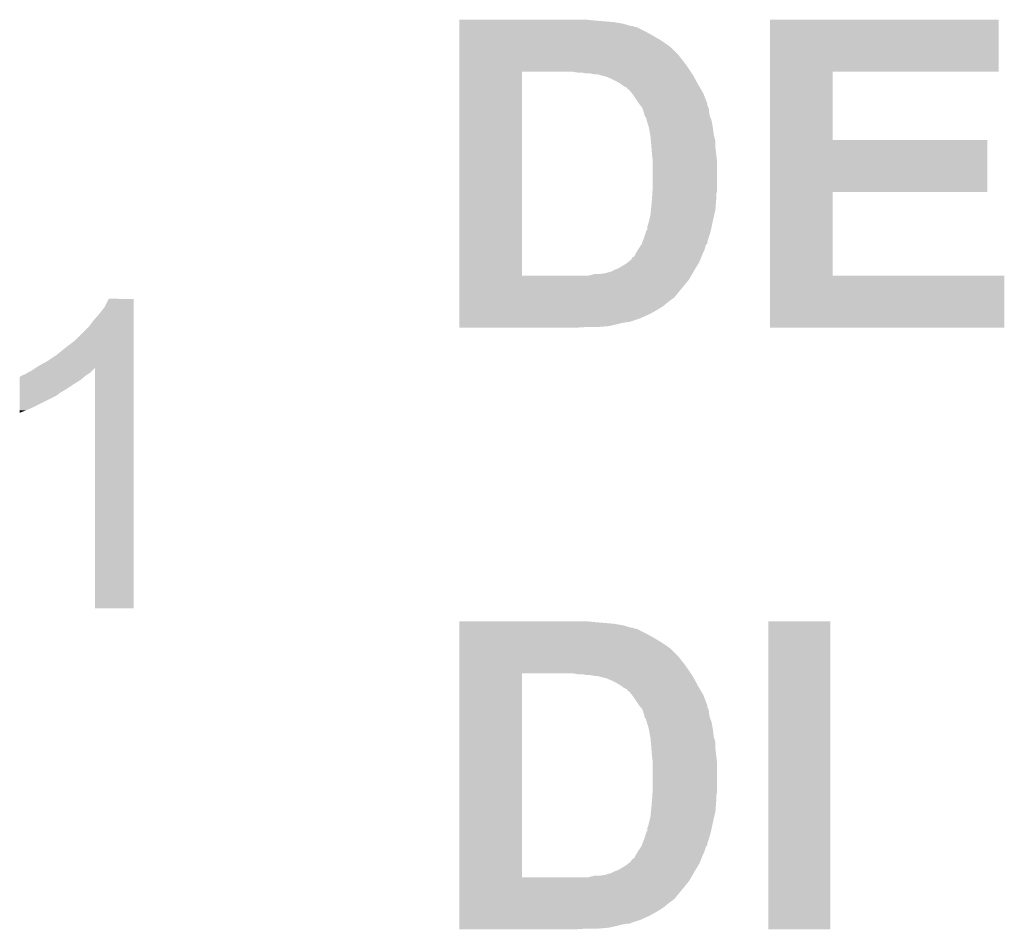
# Model space of a CAD drawing. Extents: x -1.3 to 24.2, y -3.9 to 53.4.
# Tile 14 of 31: x 8.1 to 11.2, y 12.7 to 15.6. Entities that reach past the tile are written whole.
import ezdxf

# ---------------------------------------------------------------- set-up
doc = ezdxf.new("R2010")
doc.units = 0
doc.layers.add('RS485_ISOLATOR_5_CLICK_V100_GTO', color=9, linetype='CONTINUOUS')

msp = doc.modelspace()

# ---------------------------------------------------------------- linework, layer by layer
at = {"layer": 'RS485_ISOLATOR_5_CLICK_V100_GTO'}
for points in [[(9.52502, 15.57782), (9.525022, 15.58036), (9.95172, 15.57782), (9.92632, 15.58036)], [(9.52502, 15.57274), (9.52502, 15.57782), (10.01268, 15.57274), (9.95172, 15.57782)], [(9.52502, 15.56766), (9.52502, 15.57274), (10.043162, 15.56766), (10.01268, 15.57274)], [(9.52502, 15.56004), (9.52502, 15.56766), (10.068562, 15.56004), (10.043162, 15.56766)], [(9.52502, 15.560038), (9.52502, 15.56004), (10.073644, 15.560038), (10.068562, 15.56004)], [(9.52502, 15.5575), (9.52502, 15.560038), (10.078724, 15.5575), (10.073644, 15.560038)], [(9.52502, 15.557498), (9.52502, 15.5575), (10.083804, 15.557498), (10.078724, 15.5575)], [(9.52502, 15.53972), (9.52502, 15.557498), (10.11936, 15.53972), (10.083804, 15.557498)], [(10.507998, 15.41526), (10.508, 15.580338), (11.231858, 15.41526), (11.23188, 15.580338)], [(10.508, 15.580338), (10.508002, 15.58036), (11.23188, 15.580338), (10.508002, 15.58036)], [(9.52502, 15.52702), (9.52502, 15.53972), (10.14222, 15.52702), (10.11936, 15.53972)], [(9.52502, 15.511782), (9.52502, 15.52702), (10.16762, 15.511782), (10.14222, 15.52702)], [(9.525018, 15.468598), (9.52502, 15.493998), (10.21842, 15.468598), (10.193022, 15.493998)], [(9.52502, 15.493998), (9.52502, 15.511782), (10.193022, 15.493998), (10.16762, 15.511782)], [(9.525018, 15.45844), (9.525018, 15.468598), (10.22604, 15.45844), (10.21842, 15.468598)], [(9.525018, 15.44574), (9.525018, 15.45844), (10.2362, 15.44574), (10.22604, 15.45844)], [(9.525018, 15.42796), (9.525018, 15.44574), (10.2489, 15.42796), (10.2362, 15.44574)], [(9.525018, 15.41526), (9.525018, 15.42796), (10.257368, 15.41526), (10.2489, 15.42796)], [(9.525002, 14.770122), (9.525018, 15.41524), (9.72312, 14.770122), (9.723122, 15.41524)], [(9.525018, 15.41524), (9.525018, 15.41526), (9.723122, 15.41524), (9.85012, 15.41526)], [(9.900922, 15.41272), (9.885682, 15.41526), (10.25906, 15.41272), (10.257368, 15.41526)], [(9.926322, 15.41018), (9.913622, 15.41272), (10.260754, 15.41018), (10.25906, 15.41272)], [(9.951722, 15.40764), (9.936482, 15.41018), (10.262448, 15.40764), (10.260754, 15.41018)], [(9.961882, 15.407638), (9.951722, 15.40764), (10.262448, 15.407638), (10.262448, 15.40764)], [(9.9695, 15.405102), (9.961882, 15.407638), (10.264138, 15.405102), (10.262448, 15.407638)], [(9.989822, 15.400018), (9.9695, 15.405102), (10.266912, 15.400018), (10.264138, 15.405102)], [(10.0076, 15.3924), (9.989822, 15.400018), (10.271068, 15.3924), (10.266912, 15.400018)], [(10.507992, 15.19936), (10.507998, 15.415238), (10.706122, 15.19936), (10.7061, 15.415238)], [(10.507998, 15.415238), (10.507998, 15.41526), (10.7061, 15.415238), (11.231858, 15.41526)], [(10.022838, 15.38478), (10.0076, 15.3924), (10.275224, 15.38478), (10.271068, 15.3924)], [(10.03554, 15.37716), (10.022838, 15.38478), (10.27938, 15.37716), (10.275224, 15.38478)], [(10.045702, 15.36954), (10.03554, 15.37716), (10.283826, 15.36954), (10.27938, 15.37716)], [(10.055862, 15.364454), (10.045702, 15.36954), (10.286794, 15.364454), (10.283826, 15.36954)], [(10.058414, 15.35938), (10.055862, 15.364454), (10.289754, 15.35938), (10.286794, 15.364454)], [(10.060946, 15.359372), (10.058414, 15.35938), (10.289758, 15.359372), (10.289754, 15.35938)], [(10.071522, 15.346682), (10.060946, 15.359372), (10.29716, 15.346682), (10.289758, 15.359372)], [(10.07364, 15.34414), (10.071522, 15.346682), (10.298138, 15.34414), (10.29716, 15.346682)], [(10.09396, 15.31366), (10.07364, 15.34414), (10.30986, 15.31366), (10.298138, 15.34414)], [(10.093964, 15.313656), (10.09396, 15.31366), (10.30986, 15.313656), (10.30986, 15.31366)], [(10.098028, 15.308576), (10.093964, 15.313656), (10.309862, 15.308576), (10.30986, 15.313656)], [(10.10209, 15.303498), (10.098028, 15.308576), (10.3124, 15.303498), (10.309862, 15.308576)], [(10.10412, 15.300958), (10.10209, 15.303498), (10.313248, 15.300958), (10.3124, 15.303498)], [(10.105814, 15.295876), (10.10412, 15.300958), (10.31494, 15.295876), (10.313248, 15.300958)], [(10.108354, 15.288258), (10.105814, 15.295876), (10.31494, 15.288258), (10.31494, 15.295876)], [(10.109198, 15.28572), (10.108354, 15.288258), (10.315448, 15.28572), (10.31494, 15.288258)], [(10.111742, 15.275558), (10.109198, 15.28572), (10.317482, 15.275558), (10.315448, 15.28572)], [(10.111742, 15.275556), (10.111742, 15.275558), (10.317484, 15.275556), (10.317482, 15.275558)], [(10.11682, 15.267936), (10.111742, 15.275556), (10.32053, 15.267936), (10.317484, 15.275556)], [(10.11682, 15.265396), (10.11682, 15.267936), (10.321546, 15.265396), (10.32053, 15.267936)], [(10.117582, 15.262858), (10.11682, 15.265396), (10.32256, 15.262858), (10.321546, 15.265396)], [(10.121392, 15.25016), (10.117582, 15.262858), (10.3251, 15.25016), (10.32256, 15.262858)], [(10.12444, 15.24), (10.121392, 15.25016), (10.326794, 15.24), (10.3251, 15.25016)], [(10.125364, 15.23492), (10.12444, 15.24), (10.32764, 15.23492), (10.326794, 15.24)], [(10.12906, 15.214598), (10.125364, 15.23492), (10.33018, 15.214598), (10.32764, 15.23492)], [(10.12952, 15.212062), (10.12906, 15.214598), (10.330906, 15.212062), (10.33018, 15.214598)], [(10.130906, 15.196818), (10.12952, 15.212062), (10.33526, 15.196818), (10.330906, 15.212062)], [(10.13206, 15.18412), (10.130906, 15.196818), (10.33526, 15.18412), (10.33526, 15.196818)], [(10.132696, 15.1765), (10.13206, 15.18412), (10.33526, 15.1765), (10.33526, 15.18412)], [(10.507988, 15.03426), (10.507992, 15.199338), (11.196298, 15.03426), (11.19632, 15.199338)], [(10.507992, 15.199338), (10.507992, 15.19936), (11.19632, 15.199338), (10.706122, 15.19936)], [(10.1346, 15.15364), (10.132696, 15.1765), (10.33795, 15.15364), (10.33526, 15.1765)], [(10.136858, 15.133318), (10.1346, 15.15364), (10.34034, 15.133318), (10.33795, 15.15364)], [(10.13714, 15.130778), (10.136858, 15.133318), (10.34034, 15.130778), (10.34034, 15.133318)], [(10.13714, 15.05204), (10.13714, 15.130778), (10.34034, 15.05204), (10.34034, 15.130778)], [(10.1346, 15.01394), (10.135446, 15.026638), (10.3378, 15.01394), (10.3378, 15.026638)], [(10.135446, 15.026638), (10.136292, 15.039338), (10.3378, 15.026638), (10.34034, 15.039338)], [(10.136292, 15.039338), (10.13714, 15.05204), (10.34034, 15.039338), (10.34034, 15.05204)], [(10.507982, 14.7701), (10.507988, 15.034238), (10.706122, 14.7701), (10.7061, 15.034238)], [(10.507988, 15.034238), (10.507988, 15.03426), (10.7061, 15.034238), (11.196298, 15.03426)], [(10.13206, 14.986), (10.134368, 15.0114), (10.335846, 14.986), (10.3378, 15.0114)], [(10.134368, 15.0114), (10.1346, 15.01394), (10.3378, 15.0114), (10.3378, 15.01394)], [(10.12571, 14.94536), (10.12952, 14.9606), (10.32764, 14.94536), (10.331156, 14.9606)], [(10.12952, 14.9606), (10.131298, 14.97838), (10.331156, 14.9606), (10.33526, 14.97838)], [(10.131298, 14.97838), (10.13206, 14.986), (10.33526, 14.97838), (10.335846, 14.986)], [(10.11936, 14.925036), (10.1219, 14.930118), (10.323284, 14.925036), (10.324372, 14.930118)], [(10.1219, 14.930118), (10.12571, 14.94536), (10.324372, 14.930118), (10.32764, 14.94536)], [(10.1092, 14.88948), (10.115972, 14.909802), (10.313768, 14.88948), (10.32002, 14.909802)], [(10.115972, 14.909802), (10.116818, 14.912338), (10.32002, 14.909802), (10.320562, 14.912338)], [(10.116818, 14.912338), (10.11682, 14.914858), (10.320562, 14.912338), (10.321102, 14.914858)], [(10.11682, 14.914858), (10.119338, 14.91488), (10.321102, 14.914858), (10.321108, 14.91488)], [(10.119338, 14.91488), (10.11936, 14.925036), (10.321108, 14.91488), (10.323284, 14.925036)], [(10.093112, 14.856462), (10.09988, 14.866614), (10.30224, 14.856462), (10.304778, 14.866614)], [(10.09988, 14.866614), (10.101578, 14.869158), (10.304778, 14.866614), (10.307318, 14.869158)], [(10.101578, 14.869158), (10.102528, 14.871694), (10.307318, 14.869158), (10.309854, 14.871694)], [(10.102528, 14.871694), (10.104434, 14.876776), (10.309854, 14.871694), (10.30986, 14.876776)], [(10.104434, 14.876776), (10.1092, 14.88948), (10.30986, 14.876776), (10.313768, 14.88948)], [(10.078716, 14.83106), (10.082528, 14.83868), (10.291572, 14.83106), (10.29462, 14.83868)], [(10.082528, 14.83868), (10.0838, 14.84122), (10.29462, 14.83868), (10.29589, 14.84122)], [(10.0838, 14.84122), (10.08837, 14.84884), (10.29589, 14.84122), (10.2997, 14.84884)], [(10.08837, 14.84884), (10.09142, 14.853922), (10.2997, 14.84884), (10.301392, 14.853922)], [(10.09142, 14.853922), (10.093112, 14.856462), (10.301392, 14.853922), (10.30224, 14.856462)], [(10.027922, 14.79296), (10.053318, 14.808198), (10.272268, 14.79296), (10.28141, 14.808198)], [(10.053318, 14.808198), (10.059668, 14.813278), (10.28141, 14.808198), (10.28446, 14.813278)], [(10.059668, 14.813278), (10.066018, 14.818358), (10.28446, 14.813278), (10.28649, 14.818358)], [(10.066018, 14.818358), (10.068558, 14.8209), (10.28649, 14.818358), (10.287508, 14.8209)], [(10.068558, 14.8209), (10.071098, 14.825974), (10.287508, 14.8209), (10.289538, 14.825974)], [(10.071098, 14.825974), (10.078716, 14.83106), (10.289538, 14.825974), (10.291572, 14.83106)], [(9.933938, 14.7701), (9.954258, 14.77518), (10.258848, 14.7701), (10.26181, 14.77518)], [(9.972038, 14.77518), (9.987278, 14.77772), (10.26181, 14.77518), (10.263292, 14.77772)], [(9.989816, 14.77772), (9.994898, 14.78026), (10.263292, 14.77772), (10.264774, 14.78026)], [(9.994898, 14.78026), (10.005058, 14.782798), (10.264774, 14.78026), (10.266254, 14.782798)], [(10.005058, 14.782798), (10.01522, 14.78788), (10.266254, 14.782798), (10.26922, 14.78788)], [(10.01522, 14.78788), (10.027922, 14.79296), (10.26922, 14.78788), (10.272268, 14.79296)], [(9.525002, 14.7701), (9.525002, 14.770122), (9.933938, 14.7701), (9.72312, 14.770122)], [(9.525002, 14.7574), (9.525002, 14.7701), (10.25144, 14.7574), (10.258848, 14.7701)], [(9.525002, 14.701522), (9.525002, 14.7574), (10.205722, 14.701522), (10.25144, 14.7574)], [(10.50798, 14.605022), (10.507982, 14.770078), (11.249638, 14.605022), (11.24966, 14.770078)], [(10.507982, 14.770078), (10.507982, 14.7701), (11.24966, 14.770078), (10.706122, 14.7701)], [(8.40232, 14.671042), (8.415022, 14.696418), (8.493758, 14.671042), (8.49376, 14.696418)], [(8.415022, 14.696418), (8.415034, 14.69644), (8.49376, 14.696418), (8.415034, 14.69644)], [(9.525, 14.68628), (9.525002, 14.6939), (10.1854, 14.68628), (10.19556, 14.6939)], [(9.525, 14.67358), (9.525, 14.68628), (10.170158, 14.67358), (10.1854, 14.68628)], [(9.525002, 14.69898), (9.525002, 14.701522), (10.20318, 14.69898), (10.205722, 14.701522)], [(9.525002, 14.6939), (9.525002, 14.69898), (10.19556, 14.6939), (10.20318, 14.69898)], [(8.36676, 14.62786), (8.38454, 14.648178), (8.493758, 14.62786), (8.493758, 14.648178)], [(8.38454, 14.648178), (8.40232, 14.671042), (8.493758, 14.648178), (8.493758, 14.671042)], [(9.525, 14.660882), (9.525, 14.67358), (10.14984, 14.660882), (10.170158, 14.67358)], [(9.525, 14.64818), (9.525, 14.660882), (10.12698, 14.64818), (10.14984, 14.660882)], [(9.525, 14.63548), (9.525, 14.64818), (10.099038, 14.63548), (10.12698, 14.64818)], [(8.35152, 14.607542), (8.36676, 14.62786), (8.493758, 14.607542), (8.493758, 14.62786)], [(9.525, 14.62532), (9.525, 14.63548), (10.068556, 14.62532), (10.099038, 14.63548)], [(9.525, 14.625298), (9.525, 14.62532), (10.06602, 14.625298), (10.068556, 14.62532)], [(9.525, 14.62278), (9.525, 14.625298), (10.065998, 14.62278), (10.06602, 14.625298)], [(9.525, 14.62024), (9.525, 14.62278), (10.04062, 14.62024), (10.055858, 14.62278)], [(9.525, 14.61516), (9.525, 14.62024), (10.0203, 14.61516), (10.04062, 14.62024)], [(8.310886, 14.566906), (8.35152, 14.607542), (8.493756, 14.566906), (8.493758, 14.607542)], [(9.525, 14.61008), (9.525, 14.61516), (9.997438, 14.61008), (10.0203, 14.61516)], [(9.525, 14.60754), (9.525, 14.61008), (9.966962, 14.60754), (9.997438, 14.61008)], [(9.525, 14.605022), (9.525, 14.60754), (9.89363, 14.605022), (9.9314, 14.60754)], [(9.893302, 14.605), (9.525, 14.605022), (9.893302, 14.605), (9.89363, 14.605022)], [(11.249638, 14.605), (10.50798, 14.605022), (11.249638, 14.605), (11.249638, 14.605022)], [(8.27786, 14.5415), (8.30834, 14.56437), (8.493756, 14.5415), (8.493756, 14.56437)], [(8.30834, 14.56437), (8.308362, 14.5669), (8.493756, 14.56437), (8.493756, 14.5669)], [(8.308362, 14.5669), (8.310886, 14.566906), (8.493756, 14.5669), (8.493756, 14.566906)], [(8.24992, 14.51864), (8.27786, 14.5415), (8.493756, 14.51864), (8.493756, 14.5415)], [(8.191498, 14.483078), (8.21944, 14.49832), (8.493754, 14.483078), (8.493754, 14.49832)], [(8.21944, 14.49832), (8.24992, 14.51864), (8.493754, 14.49832), (8.493756, 14.51864)], [(8.150864, 14.457682), (8.158482, 14.46276), (8.348982, 14.457682), (8.3566, 14.46276)], [(8.158482, 14.46276), (8.168642, 14.467842), (8.3566, 14.46276), (8.36168, 14.467842)], [(8.168642, 14.467842), (8.183826, 14.477964), (8.36168, 14.467842), (8.371802, 14.477964)], [(8.183826, 14.477964), (8.191498, 14.483078), (8.493754, 14.477964), (8.493754, 14.483078)], [(8.37184, 13.716022), (8.371802, 14.477964), (8.493738, 13.716022), (8.493754, 14.477964)], [(8.133096, 14.4272), (8.1331, 14.4399), (8.3058, 14.4272), (8.326118, 14.4399)], [(8.1331, 14.4399), (8.133102, 14.45006), (8.326118, 14.4399), (8.33831, 14.45006)], [(8.133102, 14.45006), (8.135626, 14.450066), (8.33831, 14.45006), (8.338318, 14.450066)], [(8.135626, 14.450066), (8.13816, 14.4526), (8.338318, 14.450066), (8.34136, 14.4526)], [(8.13816, 14.4526), (8.138164, 14.452602), (8.34136, 14.4526), (8.341362, 14.452602)], [(8.138164, 14.452602), (8.143242, 14.45514), (8.341362, 14.452602), (8.34517, 14.45514)], [(8.143242, 14.45514), (8.150864, 14.457682), (8.34517, 14.45514), (8.348982, 14.457682)], [(8.13309, 14.396718), (8.133094, 14.41196), (8.257538, 14.396718), (8.282942, 14.41196)], [(8.133094, 14.41196), (8.133096, 14.4272), (8.282942, 14.41196), (8.3058, 14.4272)], [(8.133082, 14.35354), (8.13309, 14.3891), (8.17626, 14.35354), (8.247378, 14.3891)], [(8.13309, 14.39418), (8.13309, 14.396718), (8.255, 14.39418), (8.257538, 14.396718)], [(8.13309, 14.3891), (8.13309, 14.39418), (8.247378, 14.3891), (8.255, 14.39418)], [(8.13308, 14.34338), (8.133082, 14.35354), (8.1534, 14.34338), (8.17626, 14.35354)], [(8.13308, 14.33579), (8.13308, 14.34338), (8.13308, 14.33579), (8.1534, 14.34338)], [(8.493738, 13.716), (8.37184, 13.716022), (8.493738, 13.716), (8.493738, 13.716022)], [(9.52502, 13.67282), (9.525022, 13.67536), (9.95172, 13.67282), (9.92632, 13.67536)], [(9.52502, 13.66774), (9.52502, 13.67282), (10.01268, 13.66774), (9.95172, 13.67282)], [(9.52502, 13.66266), (9.52502, 13.66774), (10.043162, 13.66266), (10.01268, 13.66774)], [(9.52502, 13.65504), (9.52502, 13.66266), (10.068562, 13.65504), (10.043162, 13.66266)], [(9.52502, 13.655038), (9.52502, 13.65504), (10.073644, 13.655038), (10.068562, 13.65504)], [(9.52502, 13.6525), (9.52502, 13.655038), (10.078724, 13.6525), (10.073644, 13.655038)], [(9.52502, 13.652498), (9.52502, 13.6525), (10.083804, 13.652498), (10.078724, 13.6525)], [(9.52502, 13.63472), (9.52502, 13.652498), (10.11936, 13.63472), (10.083804, 13.652498)], [(10.5029, 12.700022), (10.50292, 13.675338), (10.698458, 12.700022), (10.69848, 13.675338)], [(10.50292, 13.675338), (10.502922, 13.67536), (10.69848, 13.675338), (10.502922, 13.67536)], [(9.52502, 13.62202), (9.52502, 13.63472), (10.14222, 13.62202), (10.11936, 13.63472)], [(9.52502, 13.606782), (9.52502, 13.62202), (10.16762, 13.606782), (10.14222, 13.62202)], [(9.525018, 13.563598), (9.52502, 13.588998), (10.21842, 13.563598), (10.193022, 13.588998)], [(9.52502, 13.588998), (9.52502, 13.606782), (10.193022, 13.588998), (10.16762, 13.606782)], [(9.525018, 13.55344), (9.525018, 13.563598), (10.22604, 13.55344), (10.21842, 13.563598)], [(9.525018, 13.54074), (9.525018, 13.55344), (10.2362, 13.54074), (10.22604, 13.55344)], [(9.525018, 13.52296), (9.525018, 13.54074), (10.2489, 13.52296), (10.2362, 13.54074)], [(9.525002, 12.865122), (9.525018, 13.51024), (9.72312, 12.865122), (9.723122, 13.51024)], [(9.525018, 13.51026), (9.525018, 13.52296), (10.257368, 13.51026), (10.2489, 13.52296)], [(9.525018, 13.51024), (9.525018, 13.51026), (9.723122, 13.51024), (9.85012, 13.51026)], [(9.900922, 13.50772), (9.885682, 13.51026), (10.25906, 13.50772), (10.257368, 13.51026)], [(9.926322, 13.50518), (9.913622, 13.50772), (10.260754, 13.50518), (10.25906, 13.50772)], [(9.951722, 13.50264), (9.936482, 13.50518), (10.262448, 13.50264), (10.260754, 13.50518)], [(9.961882, 13.502638), (9.951722, 13.50264), (10.262448, 13.502638), (10.262448, 13.50264)], [(9.9695, 13.500102), (9.961882, 13.502638), (10.264138, 13.500102), (10.262448, 13.502638)], [(9.989822, 13.495018), (9.9695, 13.500102), (10.266912, 13.495018), (10.264138, 13.500102)], [(10.0076, 13.4874), (9.989822, 13.495018), (10.271068, 13.4874), (10.266912, 13.495018)], [(10.022838, 13.47978), (10.0076, 13.4874), (10.275224, 13.47978), (10.271068, 13.4874)], [(10.03554, 13.47216), (10.022838, 13.47978), (10.27938, 13.47216), (10.275224, 13.47978)], [(10.045702, 13.46454), (10.03554, 13.47216), (10.283826, 13.46454), (10.27938, 13.47216)], [(10.055862, 13.459454), (10.045702, 13.46454), (10.286794, 13.459454), (10.283826, 13.46454)], [(10.058414, 13.45438), (10.055862, 13.459454), (10.289754, 13.45438), (10.286794, 13.459454)], [(10.060946, 13.454372), (10.058414, 13.45438), (10.289758, 13.454372), (10.289754, 13.45438)], [(10.071522, 13.441682), (10.060946, 13.454372), (10.29716, 13.441682), (10.289758, 13.454372)], [(10.07364, 13.43914), (10.071522, 13.441682), (10.298138, 13.43914), (10.29716, 13.441682)], [(10.09396, 13.40866), (10.07364, 13.43914), (10.30986, 13.40866), (10.298138, 13.43914)], [(10.093964, 13.408656), (10.09396, 13.40866), (10.30986, 13.408656), (10.30986, 13.40866)], [(10.098028, 13.403576), (10.093964, 13.408656), (10.309862, 13.403576), (10.30986, 13.408656)], [(10.10209, 13.398498), (10.098028, 13.403576), (10.3124, 13.398498), (10.309862, 13.403576)], [(10.10412, 13.395958), (10.10209, 13.398498), (10.313248, 13.395958), (10.3124, 13.398498)], [(10.105814, 13.390876), (10.10412, 13.395958), (10.31494, 13.390876), (10.313248, 13.395958)], [(10.108354, 13.383258), (10.105814, 13.390876), (10.31494, 13.383258), (10.31494, 13.390876)], [(10.109198, 13.38072), (10.108354, 13.383258), (10.315448, 13.38072), (10.31494, 13.383258)], [(10.111742, 13.370558), (10.109198, 13.38072), (10.317482, 13.370558), (10.315448, 13.38072)], [(10.111742, 13.370556), (10.111742, 13.370558), (10.317484, 13.370556), (10.317482, 13.370558)], [(10.11682, 13.362936), (10.111742, 13.370556), (10.32053, 13.362936), (10.317484, 13.370556)], [(10.11682, 13.360396), (10.11682, 13.362936), (10.321546, 13.360396), (10.32053, 13.362936)], [(10.117582, 13.357858), (10.11682, 13.360396), (10.32256, 13.357858), (10.321546, 13.360396)], [(10.121392, 13.34516), (10.117582, 13.357858), (10.3251, 13.34516), (10.32256, 13.357858)], [(10.12444, 13.335), (10.121392, 13.34516), (10.326794, 13.335), (10.3251, 13.34516)], [(10.125364, 13.32992), (10.12444, 13.335), (10.32764, 13.32992), (10.326794, 13.335)], [(10.12906, 13.309598), (10.125364, 13.32992), (10.33018, 13.309598), (10.32764, 13.32992)], [(10.12952, 13.307062), (10.12906, 13.309598), (10.330906, 13.307062), (10.33018, 13.309598)], [(10.130906, 13.291818), (10.12952, 13.307062), (10.33526, 13.291818), (10.330906, 13.307062)], [(10.13206, 13.27912), (10.130906, 13.291818), (10.33526, 13.27912), (10.33526, 13.291818)], [(10.132696, 13.2715), (10.13206, 13.27912), (10.33526, 13.2715), (10.33526, 13.27912)], [(10.1346, 13.24864), (10.132696, 13.2715), (10.33795, 13.24864), (10.33526, 13.2715)], [(10.136858, 13.228318), (10.1346, 13.24864), (10.34034, 13.228318), (10.33795, 13.24864)], [(10.13714, 13.225778), (10.136858, 13.228318), (10.34034, 13.225778), (10.34034, 13.228318)], [(10.13714, 13.14704), (10.13714, 13.225778), (10.34034, 13.14704), (10.34034, 13.225778)], [(10.1346, 13.10894), (10.135446, 13.121638), (10.3378, 13.10894), (10.3378, 13.121638)], [(10.135446, 13.121638), (10.136292, 13.134338), (10.3378, 13.121638), (10.34034, 13.134338)], [(10.136292, 13.134338), (10.13714, 13.14704), (10.34034, 13.134338), (10.34034, 13.14704)], [(10.13206, 13.081), (10.134368, 13.1064), (10.335846, 13.081), (10.3378, 13.1064)], [(10.134368, 13.1064), (10.1346, 13.10894), (10.3378, 13.1064), (10.3378, 13.10894)], [(10.12952, 13.0556), (10.131298, 13.07338), (10.331156, 13.0556), (10.33526, 13.07338)], [(10.131298, 13.07338), (10.13206, 13.081), (10.33526, 13.07338), (10.335846, 13.081)], [(10.1219, 13.025118), (10.12571, 13.04036), (10.324372, 13.025118), (10.32764, 13.04036)], [(10.12571, 13.04036), (10.12952, 13.0556), (10.32764, 13.04036), (10.331156, 13.0556)], [(10.1092, 12.98448), (10.115972, 13.004802), (10.313768, 12.98448), (10.32002, 13.004802)], [(10.115972, 13.004802), (10.116818, 13.007338), (10.32002, 13.004802), (10.320562, 13.007338)], [(10.116818, 13.007338), (10.11682, 13.009858), (10.320562, 13.007338), (10.321102, 13.009858)], [(10.11682, 13.009858), (10.119338, 13.00988), (10.321102, 13.009858), (10.321108, 13.00988)], [(10.119338, 13.00988), (10.11936, 13.020036), (10.321108, 13.00988), (10.323284, 13.020036)], [(10.11936, 13.020036), (10.1219, 13.025118), (10.323284, 13.020036), (10.324372, 13.025118)], [(10.101578, 12.964158), (10.102528, 12.966694), (10.307318, 12.964158), (10.309854, 12.966694)], [(10.102528, 12.966694), (10.104434, 12.971776), (10.309854, 12.966694), (10.30986, 12.971776)], [(10.104434, 12.971776), (10.1092, 12.98448), (10.30986, 12.971776), (10.313768, 12.98448)], [(10.082528, 12.93368), (10.0838, 12.93622), (10.29462, 12.93368), (10.29589, 12.93622)], [(10.0838, 12.93622), (10.08837, 12.94384), (10.29589, 12.93622), (10.2997, 12.94384)], [(10.08837, 12.94384), (10.09142, 12.948922), (10.2997, 12.94384), (10.301392, 12.948922)], [(10.09142, 12.948922), (10.093112, 12.951462), (10.301392, 12.948922), (10.30224, 12.951462)], [(10.093112, 12.951462), (10.09988, 12.961614), (10.30224, 12.951462), (10.304778, 12.961614)], [(10.09988, 12.961614), (10.101578, 12.964158), (10.304778, 12.961614), (10.307318, 12.964158)], [(10.027922, 12.88796), (10.053318, 12.903198), (10.272268, 12.88796), (10.28141, 12.903198)], [(10.053318, 12.903198), (10.059668, 12.908278), (10.28141, 12.903198), (10.28446, 12.908278)], [(10.059668, 12.908278), (10.066018, 12.913358), (10.28446, 12.908278), (10.28649, 12.913358)], [(10.066018, 12.913358), (10.068558, 12.9159), (10.28649, 12.913358), (10.287508, 12.9159)], [(10.068558, 12.9159), (10.071098, 12.920974), (10.287508, 12.9159), (10.289538, 12.920974)], [(10.071098, 12.920974), (10.078716, 12.92606), (10.289538, 12.920974), (10.291572, 12.92606)], [(10.078716, 12.92606), (10.082528, 12.93368), (10.291572, 12.92606), (10.29462, 12.93368)], [(9.972038, 12.87018), (9.987278, 12.87272), (10.26181, 12.87018), (10.263292, 12.87272)], [(9.989816, 12.87272), (9.994898, 12.87526), (10.263292, 12.87272), (10.264774, 12.87526)], [(9.994898, 12.87526), (10.005058, 12.877798), (10.264774, 12.87526), (10.266254, 12.877798)], [(10.005058, 12.877798), (10.01522, 12.88288), (10.266254, 12.877798), (10.26922, 12.88288)], [(10.01522, 12.88288), (10.027922, 12.88796), (10.26922, 12.88288), (10.272268, 12.88796)], [(9.525002, 12.8651), (9.525002, 12.865122), (9.933938, 12.8651), (9.72312, 12.865122)], [(9.525002, 12.8524), (9.525002, 12.8651), (10.25144, 12.8524), (10.258848, 12.8651)], [(9.525002, 12.796522), (9.525002, 12.8524), (10.205722, 12.796522), (10.25144, 12.8524)], [(9.933938, 12.8651), (9.954258, 12.87018), (10.258848, 12.8651), (10.26181, 12.87018)], [(9.525, 12.78128), (9.525002, 12.7889), (10.1854, 12.78128), (10.19556, 12.7889)], [(9.525, 12.76858), (9.525, 12.78128), (10.170158, 12.76858), (10.1854, 12.78128)], [(9.525002, 12.79398), (9.525002, 12.796522), (10.20318, 12.79398), (10.205722, 12.796522)], [(9.525002, 12.7889), (9.525002, 12.79398), (10.19556, 12.7889), (10.20318, 12.79398)], [(9.525, 12.755882), (9.525, 12.76858), (10.14984, 12.755882), (10.170158, 12.76858)], [(9.525, 12.74318), (9.525, 12.755882), (10.12698, 12.74318), (10.14984, 12.755882)], [(9.525, 12.73048), (9.525, 12.74318), (10.099038, 12.73048), (10.12698, 12.74318)], [(9.525, 12.72032), (9.525, 12.73048), (10.068556, 12.72032), (10.099038, 12.73048)], [(9.525, 12.720298), (9.525, 12.72032), (10.06602, 12.720298), (10.068556, 12.72032)], [(9.525, 12.71778), (9.525, 12.720298), (10.065998, 12.71778), (10.06602, 12.720298)], [(9.525, 12.71524), (9.525, 12.71778), (10.04062, 12.71524), (10.055858, 12.71778)], [(9.525, 12.71016), (9.525, 12.71524), (10.0203, 12.71016), (10.04062, 12.71524)], [(9.525, 12.70508), (9.525, 12.71016), (9.997438, 12.70508), (10.0203, 12.71016)], [(9.525, 12.70254), (9.525, 12.70508), (9.966962, 12.70254), (9.997438, 12.70508)], [(9.525, 12.700022), (9.525, 12.70254), (9.89363, 12.700022), (9.9314, 12.70254)], [(9.893302, 12.7), (9.525, 12.700022), (9.893302, 12.7), (9.89363, 12.700022)], [(10.698458, 12.7), (10.5029, 12.700022), (10.698458, 12.7), (10.698458, 12.700022)]]:
    msp.add_solid(points, dxfattribs=at)

doc.saveas('drawing.dxf')
